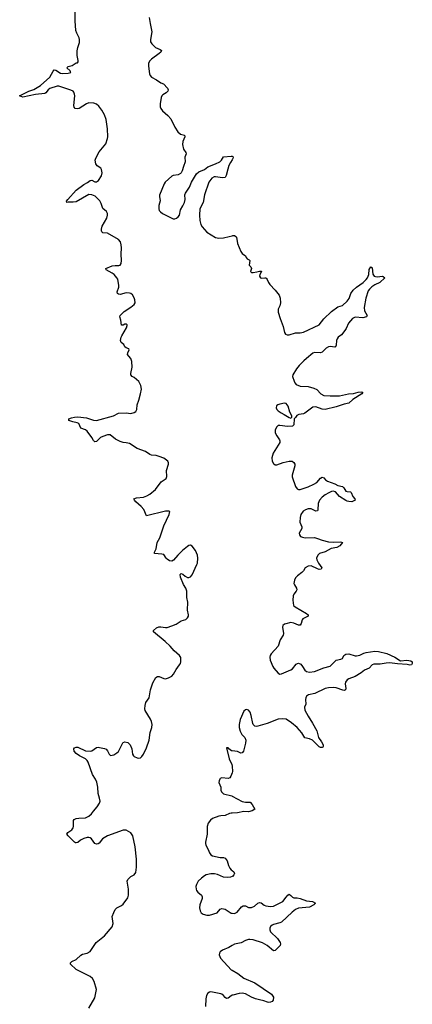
# Model space of a CAD drawing. Header units: inches. Extents: x 2057758 to 2159670, y 827298 to 1016821.
# Tile 51 of 90: x 2127289 to 2132300, y 921759 to 934323. Entities that reach past the tile are written whole.
import ezdxf

# ---------------------------------------------------------------- set-up
doc = ezdxf.new("R2010")
doc.units = ezdxf.units.IN
doc.header["$MEASUREMENT"] = 0
for name, color, linetype in [('C1922', 7, 'Continuous'), ('C1923', 7, 'Continuous'), ('C1932', 7, 'Continuous'), ('C1933', 7, 'Continuous')]:
    doc.layers.add(name, color=color, linetype=linetype)

msp = doc.modelspace()

# ---------------------------------------------------------------- linework, layer by layer
at = {"layer": 'C1922', "color": 6, "elevation": 400}
for points in [[(2128170, 921710), (2128250, 921842), (2128270, 921950), (2128239, 922050), (2128218, 922090), (2128190, 922114), (2128010, 922204), (2127939, 922270), (2127938, 922290), (2127956, 922304), (2128011, 922329), (2128070, 922387), (2128090, 922399), (2128150, 922413), (2128188, 922432), (2128264, 922550), (2128370, 922632), (2128470, 922747), (2128481, 922790), (2128470, 922878), (2128490, 922932), (2128510, 922969), (2128528, 922990), (2128590, 923022), (2128610, 923037), (2128670, 923116), (2128679, 923150), (2128680, 923230), (2128663, 923330), (2128670, 923350), (2128686, 923370), (2128710, 923390), (2128750, 923410), (2128770, 923442), (2128780, 923510), (2128780, 923610), (2128763, 923770), (2128735, 923910), (2128710, 923947), (2128650, 923980), (2128610, 923982), (2128410, 923910), (2128348, 923870), (2128305, 923815), (2128290, 923805), (2128270, 923801), (2128250, 923813), (2128207, 923870), (2128190, 923883), (2128170, 923889), (2128150, 923888), (2128110, 923875), (2128066, 923854), (2128030, 923826), (2128010, 923818), (2128001, 923821), (2127987, 923827), (2127906, 923910), (2127893, 923930), (2127902, 923950), (2127954, 923986), (2127971, 924010), (2127978, 924030), (2127976, 924104), (2127983, 924117), (2128011, 924129), (2128046, 924134), (2128130, 924137), (2128170, 924158), (2128207, 924190), (2128230, 924225), (2128279, 924281), (2128310, 924327), (2128315, 924350), (2128310, 924389), (2128291, 924450), (2128285, 924530), (2128272, 924592), (2128256, 924630), (2128217, 924690), (2128162, 924850), (2128150, 924870), (2128130, 924890), (2128053, 924930), (2128010, 924960), (2127985, 924990), (2127982, 925018), (2127988, 925032), (2128010, 925039), (2128030, 925040), (2128130, 924995), (2128190, 924989), (2128210, 924995), (2128270, 925036), (2128290, 925040), (2128310, 925038), (2128370, 925023), (2128394, 925014), (2128412, 924992), (2128430, 924950), (2128450, 924936), (2128470, 924938), (2128490, 924943), (2128530, 924966), (2128550, 924985), (2128606, 925094), (2128610, 925100), (2128630, 925109), (2128670, 925098), (2128700, 925070), (2128721, 925021), (2128730, 924950), (2128740, 924930), (2128750, 924920), (2128790, 924903), (2128810, 924899), (2128830, 924903), (2128850, 924922), (2128870, 924951), (2128910, 925030), (2128941, 925130), (2128954, 925226), (2128974, 925290), (2128979, 925330), (2128971, 925370), (2128958, 925398), (2128892, 925510), (2128886, 925530), (2128889, 925571), (2128901, 925610), (2128943, 925670), (2128958, 925770), (2128990, 925860), (2129029, 925931), (2129050, 925942), (2129070, 925940), (2129130, 925915), (2129150, 925914), (2129190, 925924), (2129230, 925948), (2129254, 925970), (2129288, 926030), (2129331, 926090), (2129343, 926110), (2129347, 926130), (2129344, 926184), (2129330, 926210), (2129260, 926270), (2129210, 926330), (2129148, 926390), (2128998, 926510), (2128997, 926530), (2129036, 926564), (2129065, 926575), (2129090, 926576), (2129150, 926567), (2129170, 926568), (2129233, 926587), (2129285, 926610), (2129350, 926652), (2129410, 926670), (2129433, 926690), (2129443, 926710), (2129444, 926730), (2129432, 926790), (2129436, 926890), (2129424, 926950), (2129422, 927030), (2129410, 927069), (2129378, 927118), (2129340, 927210), (2129336, 927244), (2129350, 927257), (2129370, 927249), (2129402, 927222), (2129430, 927207), (2129450, 927205), (2129470, 927215), (2129490, 927241), (2129550, 927370), (2129557, 927390), (2129564, 927450), (2129559, 927490), (2129534, 927550), (2129490, 927605), (2129470, 927616), (2129450, 927612), (2129430, 927599), (2129369, 927550), (2129307, 927490), (2129254, 927426), (2129230, 927415), (2129200, 927420), (2129170, 927438), (2129158, 927450), (2129130, 927497), (2129104, 927504), (2129009, 927510), (2129008, 927530), (2129030, 927570), (2129046, 927650), (2129077, 927710), (2129130, 927865), (2129196, 928010), (2129207, 928047), (2129192, 928052), (2129151, 928051), (2128910, 927992), (2128873, 928073), (2128839, 928110), (2128772, 928170), (2128753, 928190), (2128746, 928210), (2128779, 928221), (2128870, 928230), (2128913, 928247), (2128950, 928269), (2129024, 928330), (2129096, 928424), (2129157, 928470), (2129167, 928493), (2129164, 928570), (2129187, 928650), (2129188, 928670), (2129182, 928690), (2129127, 928727), (2129071, 928751), (2129030, 928763), (2128970, 928768), (2128950, 928775), (2128893, 928813), (2128790, 928852), (2128690, 928915), (2128650, 928925), (2128610, 928927), (2128570, 928939), (2128511, 928971), (2128445, 929025), (2128410, 929026), (2128350, 929006), (2128320, 928990), (2128270, 928941), (2128250, 928936), (2128230, 928953), (2128210, 928990), (2128150, 929073), (2128130, 929090), (2128071, 929111), (2128043, 929170), (2128021, 929181), (2127967, 929190), (2127915, 929210), (2127917, 929230), (2127950, 929243), (2127987, 929253), (2128030, 929256), (2128144, 929244), (2128230, 929213), (2128270, 929208), (2128487, 929270), (2128550, 929301), (2128650, 929306), (2128710, 929299), (2128750, 929310), (2128770, 929323), (2128783, 929350), (2128790, 929410), (2128812, 929470), (2128833, 929550), (2128843, 929610), (2128837, 929657), (2128810, 929708), (2128750, 929757), (2128724, 929770), (2128708, 929790), (2128708, 929810), (2128726, 929890), (2128722, 929962), (2128706, 930000)], [(2130000, 924993), (2129994, 924994), (2129958, 925018), (2129950, 925031), (2129929, 925031), (2129961, 924890), (2129998, 924818), (2130000, 924798)], [(2130000, 924713), (2129985, 924670), (2129970, 924647), (2129950, 924641), (2129870, 924650), (2129850, 924639), (2129844, 924630), (2129834, 924610), (2129833, 924590), (2129855, 924530), (2129857, 924490), (2129864, 924470), (2129890, 924446), (2129998, 924418), (2130000, 924417)], [(2130000, 924200), (2129990, 924200), (2129966, 924194), (2129910, 924168), (2129855, 924165), (2129830, 924159), (2129750, 924129), (2129725, 924110), (2129696, 924070), (2129681, 924030), (2129684, 923930), (2129662, 923830), (2129662, 923810), (2129667, 923790), (2129695, 923735), (2129710, 923690), (2129727, 923667), (2129750, 923655), (2129850, 923634), (2129890, 923632), (2129910, 923626), (2129939, 923590), (2129954, 923530), (2129970, 923496), (2129990, 923474), (2130000, 923467)], [(2130000, 923388), (2129980, 923380), (2129944, 923376), (2129890, 923381), (2129814, 923414), (2129775, 923425), (2129730, 923425), (2129670, 923410), (2129650, 923400), (2129609, 923370), (2129567, 923330), (2129544, 923290), (2129539, 923261), (2129541, 923230), (2129547, 923210), (2129561, 923190), (2129608, 923150), (2129618, 923130), (2129618, 923110), (2129590, 923030), (2129585, 922990), (2129591, 922950), (2129607, 922927), (2129630, 922910), (2129677, 922897), (2129710, 922895), (2129810, 922928), (2129848, 922972), (2129870, 922982), (2129910, 922973), (2129990, 922924), (2130000, 922923)], [(2130000, 922509), (2129957, 922483), (2129878, 922450), (2129850, 922430), (2129839, 922410), (2129837, 922390), (2129854, 922350), (2129990, 922200), (2130000, 922194)], [(2130000, 921874), (2129990, 921869), (2129950, 921837), (2129930, 921832), (2129910, 921844), (2129890, 921871), (2129870, 921890), (2129855, 921895), (2129730, 921920), (2129710, 921915), (2129690, 921900), (2129675, 921870), (2129665, 921830), (2129660, 921730)]]:
    msp.add_lwpolyline(points, dxfattribs=at)
at = {"layer": 'C1923', "color": 6, "elevation": 400}
for points in [[(2128706, 930000), (2128704, 930004), (2128664, 930050), (2128668, 930072), (2128687, 930110), (2128681, 930121), (2128650, 930135), (2128633, 930150), (2128619, 930179), (2128584, 930204), (2128578, 930230), (2128585, 930270), (2128593, 930290), (2128653, 930390), (2128662, 930422), (2128661, 930430), (2128650, 930438), (2128630, 930437), (2128610, 930425), (2128590, 930423), (2128587, 930427), (2128582, 930490), (2128567, 930530), (2128572, 930550), (2128621, 930599), (2128710, 930653), (2128750, 930689), (2128762, 930710), (2128759, 930750), (2128750, 930776), (2128730, 930811), (2128708, 930828), (2128690, 930834), (2128650, 930836), (2128570, 930818), (2128550, 930820), (2128536, 930830), (2128534, 930850), (2128554, 930910), (2128555, 930930), (2128540, 931010), (2128531, 931030), (2128494, 931070), (2128470, 931088), (2128393, 931130), (2128387, 931150), (2128470, 931181), (2128506, 931186), (2128555, 931185), (2128570, 931191), (2128583, 931210), (2128590, 931250), (2128583, 931330), (2128589, 931410), (2128586, 931450), (2128574, 931490), (2128550, 931518), (2128410, 931600), (2128350, 931605), (2128337, 931617), (2128332, 931630), (2128332, 931650), (2128340, 931690), (2128401, 931790), (2128411, 931830), (2128410, 931850), (2128396, 931876), (2128350, 931914), (2128330, 931978), (2128313, 932010), (2128252, 932070), (2128210, 932088), (2128170, 932091), (2128010, 932000), (2127974, 931994), (2127906, 931994), (2127890, 931990), (2127886, 932006), (2127903, 932030), (2128010, 932146), (2128110, 932220), (2128155, 932245), (2128190, 932273), (2128210, 932274), (2128250, 932254), (2128270, 932252), (2128295, 932270), (2128332, 932330), (2128341, 932370), (2128335, 932410), (2128325, 932430), (2128279, 932459), (2128262, 932482), (2128253, 932530), (2128262, 932558), (2128303, 932637), (2128390, 932741), (2128410, 932805), (2128414, 932830), (2128412, 932930), (2128391, 933050), (2128371, 933111), (2128338, 933170), (2128301, 933221), (2128270, 933246), (2128237, 933257), (2128170, 933261), (2128140, 933250), (2128050, 933190), (2128030, 933185), (2127997, 933190), (2127985, 933205), (2127981, 933230), (2127992, 933350), (2127991, 933371), (2127979, 933399), (2127970, 933410), (2127943, 933423), (2127790, 933474), (2127766, 933474), (2127674, 933446), (2127651, 933429), (2127624, 933390), (2127610, 933382), (2127491, 933369), (2127330, 933334), (2127289, 933350), (2127405, 933410), (2127470, 933431), (2127557, 933483), (2127676, 933590), (2127715, 933665), (2127730, 933684), (2127750, 933681), (2127810, 933642), (2127830, 933638), (2127910, 933642), (2127942, 933650), (2127936, 933656), (2127932, 933670), (2127892, 933710), (2127910, 933726), (2127960, 933740), (2128010, 933772), (2128026, 933774), (2128036, 933784), (2128036, 933804), (2128024, 933864), (2128024, 933924), (2128031, 933969), (2128051, 934030), (2128053, 934070), (2128050, 934093), (2128018, 934150), (2128006, 934186), (2127998, 934310), (2127998, 934450)], [(2128943, 934350), (2128953, 934273), (2128978, 934170), (2128959, 934070), (2128960, 934040), (2128974, 934014), (2129023, 933970), (2129082, 933942), (2129098, 933930), (2129092, 933910), (2129070, 933890), (2128970, 933818), (2128950, 933798), (2128935, 933770), (2128933, 933730), (2128947, 933630), (2128954, 933610), (2128970, 933590), (2129037, 933557), (2129090, 933518), (2129123, 933503), (2129177, 933450), (2129184, 933430), (2129181, 933410), (2129161, 933390), (2129116, 933364), (2129104, 933350), (2129094, 933330), (2129082, 933250), (2129084, 933210), (2129091, 933190), (2129110, 933160), (2129181, 933101), (2129220, 933060), (2129268, 932950), (2129307, 932890), (2129343, 932863), (2129392, 932850), (2129398, 932830), (2129370, 932770), (2129368, 932730), (2129380, 932670), (2129412, 932630), (2129413, 932613), (2129397, 932570), (2129402, 932510), (2129378, 932450), (2129364, 932396), (2129350, 932370), (2129340, 932360), (2129310, 932343), (2129250, 932335), (2129230, 932327), (2129148, 932250), (2129133, 932230), (2129074, 932086), (2129072, 932068), (2129081, 932010), (2129066, 931950), (2129065, 931910), (2129071, 931890), (2129085, 931870), (2129110, 931850), (2129230, 931790), (2129250, 931784), (2129270, 931784), (2129290, 931792), (2129310, 931806), (2129329, 931830), (2129343, 931897), (2129373, 931947), (2129391, 931990), (2129401, 932030), (2129399, 932090), (2129405, 932110), (2129456, 932184), (2129481, 932250), (2129545, 932355), (2129577, 932383), (2129649, 932411), (2129690, 932444), (2129790, 932482), (2129842, 932510), (2129864, 932530), (2129890, 932573), (2129990, 932583), (2130000, 932581)], [(2130000, 932534), (2129978, 932502), (2129959, 932461), (2129944, 932416), (2129926, 932334), (2129910, 932310), (2129877, 932303), (2129790, 932319), (2129770, 932318), (2129741, 932299), (2129702, 932250), (2129649, 932090), (2129629, 931991), (2129589, 931910), (2129584, 931830), (2129590, 931761), (2129602, 931710), (2129618, 931678), (2129677, 931610), (2129790, 931545), (2129830, 931537), (2129890, 931541), (2129965, 931555), (2130000, 931567)]]:
    msp.add_lwpolyline(points, dxfattribs=at)
at = {"layer": 'C1932', "color": 6, "elevation": 400}
for points in [[(2130951, 930000), (2130916, 929970), (2130856, 929910), (2130822, 929870), (2130776, 929790), (2130773, 929770), (2130791, 929710), (2130801, 929690), (2130820, 929670), (2130870, 929646), (2130970, 929642), (2131043, 929623), (2131083, 929603), (2131132, 929550), (2131170, 929528), (2131250, 929522), (2131370, 929524), (2131488, 929548), (2131550, 929552), (2131610, 929571), (2131650, 929575), (2131667, 929570), (2131655, 929550), (2131543, 929477), (2131491, 929429), (2131430, 929419), (2131330, 929381), (2131190, 929350), (2131150, 929355), (2131070, 929385), (2131030, 929379), (2130930, 929303), (2130910, 929295), (2130853, 929287), (2130826, 929274), (2130810, 929249), (2130791, 929230), (2130787, 929153), (2130770, 929137), (2130708, 929132), (2130610, 929145), (2130590, 929143), (2130570, 929128), (2130548, 929090), (2130552, 929050), (2130570, 929011), (2130604, 928964), (2130609, 928950), (2130608, 928930), (2130524, 928790), (2130508, 928732), (2130512, 928690), (2130530, 928660), (2130550, 928644), (2130557, 928643), (2130570, 928643), (2130653, 928673), (2130730, 928689), (2130768, 928688), (2130790, 928672), (2130800, 928650), (2130801, 928630), (2130769, 928510), (2130768, 928490), (2130810, 928368), (2130830, 928336), (2130850, 928328), (2130870, 928329), (2130970, 928364), (2131044, 928396), (2131082, 928418), (2131130, 928473), (2131150, 928487), (2131170, 928477), (2131192, 928452), (2131216, 928436), (2131310, 928401), (2131350, 928381), (2131410, 928368), (2131428, 928350), (2131450, 928309), (2131470, 928301), (2131510, 928298), (2131518, 928290), (2131541, 928241), (2131566, 928210), (2131573, 928190), (2131530, 928172), (2131490, 928174), (2131470, 928180), (2131450, 928188), (2131370, 928241), (2131318, 928298), (2131290, 928305), (2131270, 928301), (2131233, 928287), (2131190, 928261), (2131151, 928230), (2131115, 928190), (2131100, 928150), (2131095, 928070), (2131090, 928056), (2131070, 928053), (2131010, 928081), (2130970, 928082), (2130938, 928070), (2130909, 928050), (2130879, 928010), (2130868, 927970), (2130867, 927910), (2130891, 927850), (2130889, 927830), (2130857, 927770), (2130859, 927750), (2130875, 927730), (2130898, 927718), (2130931, 927711), (2131050, 927714), (2131090, 927704), (2131150, 927680), (2131230, 927660), (2131290, 927656), (2131381, 927661), (2131398, 927658), (2131410, 927650), (2131374, 927610), (2131336, 927590), (2131266, 927574), (2131190, 927534), (2131115, 927510), (2131093, 927490), (2131079, 927450), (2131081, 927430), (2131103, 927390), (2131147, 927330), (2131139, 927310), (2131110, 927308), (2131090, 927314), (2131010, 927354), (2130970, 927350), (2130932, 927330), (2130910, 927290), (2130892, 927270), (2130833, 927227), (2130810, 927201), (2130797, 927170), (2130790, 927130), (2130795, 927110), (2130821, 927070), (2130826, 927050), (2130816, 927030), (2130787, 926993), (2130779, 926970), (2130776, 926916), (2130786, 926850), (2130804, 926830), (2130950, 926747), (2130971, 926730), (2130971, 926710), (2130903, 926677), (2130895, 926665), (2130882, 926618), (2130870, 926597), (2130850, 926598), (2130790, 926624), (2130750, 926630), (2130685, 926615), (2130671, 926609), (2130650, 926591), (2130643, 926570), (2130657, 926490), (2130652, 926470), (2130616, 926410), (2130589, 926331), (2130497, 926230), (2130486, 926210), (2130482, 926190), (2130488, 926150), (2130519, 926070), (2130531, 926050), (2130590, 925985), (2130610, 925973), (2130630, 925975), (2130750, 926026), (2130770, 926040), (2130820, 926100), (2130835, 926110), (2130850, 926113), (2130878, 926098), (2130901, 926070), (2130930, 926021), (2130950, 926005), (2130990, 925999), (2131050, 926006), (2131170, 926052), (2131250, 926076), (2131271, 926089), (2131310, 926135), (2131330, 926150), (2131390, 926162), (2131408, 926172), (2131426, 926210), (2131452, 926228), (2131491, 926231), (2131570, 926205), (2131590, 926205), (2131630, 926214), (2131680, 926240), (2131710, 926250), (2131824, 926264), (2131870, 926260), (2131975, 926235), (2132077, 926190), (2132150, 926142), (2132230, 926150), (2132282, 926142), (2132300, 926130), (2132300, 926110), (2132290, 926093), (2132270, 926087), (2132236, 926096), (2132110, 926102), (2132010, 926116), (2131966, 926114), (2131890, 926098), (2131810, 926098), (2131790, 926090), (2131748, 926050), (2131690, 926022), (2131647, 925990), (2131570, 925944), (2131490, 925914), (2131470, 925900), (2131449, 925870), (2131445, 925850), (2131450, 925790), (2131446, 925774), (2131435, 925765), (2131412, 925768), (2131330, 925799), (2131290, 925803), (2131230, 925799), (2131190, 925788), (2131055, 925725), (2130975, 925710), (2130950, 925692), (2130940, 925670), (2130938, 925650), (2130941, 925590), (2130926, 925550), (2130930, 925513), (2130970, 925434), (2131026, 925346), (2131081, 925250), (2131104, 925164), (2131142, 925110), (2131162, 925070), (2131163, 925050), (2131159, 925041), (2131150, 925037), (2131130, 925038), (2131110, 925045), (2131026, 925130), (2130990, 925146), (2130930, 925161), (2130890, 925225), (2130830, 925291), (2130760, 925350), (2130690, 925397), (2130650, 925403), (2130590, 925396), (2130450, 925344), (2130330, 925308), (2130310, 925304), (2130290, 925308), (2130270, 925328), (2130263, 925343), (2130243, 925443), (2130230, 925486), (2130210, 925511), (2130190, 925519), (2130170, 925517), (2130150, 925498), (2130105, 925395), (2130089, 925330), (2130090, 925290), (2130103, 925243), (2130124, 925204), (2130162, 925162), (2130174, 925130), (2130171, 925090), (2130144, 924990), (2130130, 924967), (2130110, 924964), (2130070, 924987), (2130000, 924993)], [(2130000, 924798), (2130006, 924730), (2130000, 924713)], [(2130000, 924417), (2130129, 924349), (2130170, 924340), (2130230, 924337), (2130257, 924310), (2130291, 924249), (2130256, 924230), (2130210, 924216), (2130150, 924221), (2130070, 924202), (2130000, 924200)], [(2130000, 923467), (2130023, 923450), (2130032, 923430), (2130024, 923410), (2130005, 923390), (2130000, 923388)], [(2130000, 922923), (2130030, 922917), (2130066, 922934), (2130119, 923001), (2130143, 923017), (2130170, 923016), (2130210, 922994), (2130250, 922993), (2130288, 923010), (2130330, 923050), (2130350, 923058), (2130370, 923052), (2130410, 923023), (2130430, 923015), (2130490, 923006), (2130527, 923013), (2130650, 923070), (2130690, 923128), (2130710, 923150), (2130730, 923163), (2130750, 923148), (2130770, 923125), (2130790, 923117), (2130830, 923118), (2130870, 923111), (2130950, 923081), (2131027, 923070), (2131064, 923050), (2131045, 923030), (2130990, 922998), (2130850, 922985), (2130810, 922967), (2130765, 922935), (2130632, 922808), (2130610, 922798), (2130530, 922779), (2130510, 922768), (2130491, 922750), (2130483, 922730), (2130481, 922710), (2130490, 922683), (2130578, 922598), (2130616, 922550), (2130620, 922530), (2130614, 922510), (2130550, 922446), (2130530, 922443), (2130448, 922510), (2130390, 922544), (2130270, 922580), (2130226, 922586), (2130210, 922586), (2130170, 922573), (2130116, 922544), (2130030, 922527), (2130000, 922509)], [(2130000, 922194), (2130072, 922152), (2130150, 922094), (2130290, 922034), (2130505, 921890), (2130528, 921850), (2130526, 921814), (2130510, 921797), (2130490, 921786), (2130470, 921784), (2130452, 921788), (2130405, 921805), (2130350, 921815), (2130301, 921830), (2130250, 921851), (2130170, 921895), (2130130, 921903), (2130090, 921899), (2130010, 921878), (2130000, 921874)]]:
    msp.add_lwpolyline(points, dxfattribs=at)
msp.add_lwpolyline([(2130670, 929431), (2130610, 929419), (2130582, 929410), (2130566, 929394), (2130562, 929370), (2130570, 929350), (2130590, 929330), (2130625, 929305), (2130666, 929286), (2130730, 929246), (2130750, 929239), (2130761, 929250), (2130761, 929270), (2130737, 929317), (2130717, 929390), (2130690, 929424)], close=True, dxfattribs=at)
at = {"layer": 'C1933', "color": 6, "elevation": 400}
for points in [[(2130000, 932581), (2130010, 932579), (2130015, 932570), (2130011, 932550), (2130000, 932534)], [(2130000, 931567), (2130010, 931570), (2130031, 931571), (2130050, 931558), (2130055, 931550), (2130069, 931469), (2130110, 931366), (2130130, 931341), (2130171, 931310), (2130179, 931290), (2130193, 931273), (2130219, 931259), (2130227, 931250), (2130219, 931190), (2130241, 931170), (2130247, 931150), (2130237, 931110), (2130250, 931099), (2130270, 931099), (2130315, 931105), (2130350, 931115), (2130374, 931114), (2130376, 931110), (2130355, 931070), (2130352, 931050), (2130365, 931030), (2130370, 931026), (2130418, 931030), (2130430, 931027), (2130439, 931019), (2130448, 931008), (2130463, 930970), (2130482, 930942), (2130552, 930870), (2130600, 930810), (2130612, 930770), (2130619, 930710), (2130609, 930671), (2130590, 930630), (2130589, 930590), (2130612, 930510), (2130652, 930410), (2130670, 930330), (2130684, 930310), (2130702, 930302), (2130730, 930300), (2130810, 930327), (2130870, 930329), (2130910, 930337), (2131111, 930430), (2131173, 930507), (2131270, 930599), (2131350, 930657), (2131410, 930676), (2131470, 930731), (2131494, 930766), (2131516, 930830), (2131547, 930870), (2131589, 930911), (2131672, 930968), (2131713, 931007), (2131730, 931030), (2131747, 931070), (2131750, 931135), (2131770, 931168), (2131790, 931155), (2131797, 931077), (2131812, 931052), (2131830, 931044), (2131850, 931042), (2131922, 931050), (2131930, 931048), (2131950, 931030), (2131884, 930970), (2131821, 930939), (2131784, 930916), (2131754, 930886), (2131738, 930862), (2131706, 930770), (2131686, 930650), (2131692, 930610), (2131725, 930550), (2131716, 930530), (2131670, 930517), (2131570, 930526), (2131539, 930510), (2131488, 930450), (2131457, 930383), (2131441, 930359), (2131397, 930303), (2131356, 930270), (2131340, 930250), (2131332, 930228), (2131329, 930171), (2131319, 930150), (2131310, 930144), (2131252, 930152), (2131230, 930147), (2131202, 930130), (2131150, 930081), (2131130, 930074), (2131050, 930075), (2131030, 930068), (2130951, 930000)]]:
    msp.add_lwpolyline(points, dxfattribs=at)

doc.saveas('drawing.dxf')
